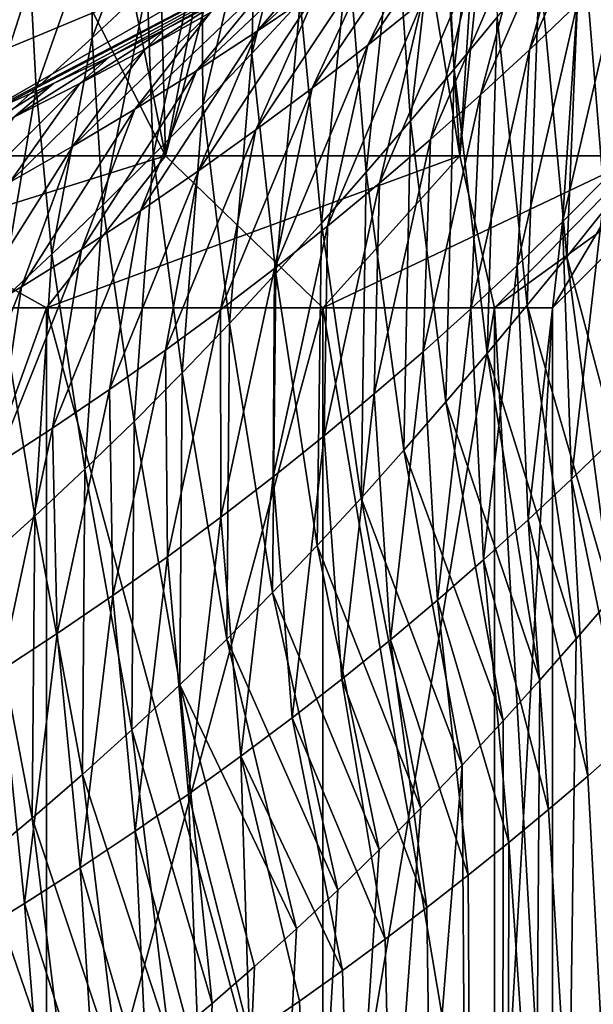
# Model space of a CAD drawing. Header units: metres. Extents: x -240 to 45, y -77 to 27.
# Tile 229 of 256: x 31.25 to 35.02, y -26.08 to -19.61. Entities that reach past the tile are written whole.
import ezdxf

# ---------------------------------------------------------------- set-up
doc = ezdxf.new("R2010")
doc.units = ezdxf.units.M
doc.layers.add('solid_MASSBILD_K_E_SW0001', color=7, linetype='CONTINUOUS')

msp = doc.modelspace()

# ---------------------------------------------------------------- linework, layer by layer
at = {"layer": 'solid_MASSBILD_K_E_SW0001'}
for points in [[(35.342567, -20.5, 97.983986), (35.308346, -11.868855, 97.837204), (34.675846, -12.225952, 95.789986)], [(34.140774, -20.5, 94.549454), (34.675846, -12.225952, 95.789986), (33.647137, -13.011192, 93.604935)], [(35.342567, -20.5, 97.983986), (34.675846, -12.225952, 95.789986), (34.140774, -20.5, 94.549454)], [(32.204842, -20.5, 91.468391), (33.647137, -13.011192, 93.604935), (32.044449, -14.277749, 91.27047)], [(34.140774, -20.5, 94.549454), (33.647137, -13.011192, 93.604935), (32.204842, -20.5, 91.468391)], [(35.342567, -20.5, 105.216011), (34.75317, -14.375597, 107.203865), (35.500267, -13.077073, 104.437958)], [(32.204842, -20.5, 91.468391), (32.044449, -14.277749, 91.27047), (29.850645, -15.843716, 89.07296)], [(34.140774, -20.5, 108.650551), (33.402397, -15.951014, 110.013435), (34.75317, -14.375597, 107.203865)], [(34.140774, -20.5, 108.650551), (34.75317, -14.375597, 107.203865), (35.342567, -20.5, 105.216011)], [(32.204842, -20.5, 91.468391), (29.850645, -15.843716, 89.07296), (29.631706, -20.5, 88.895233)], [(32.204842, -20.5, 111.731606), (31.581724, -17.429501, 112.467125), (33.402397, -15.951014, 110.013435)], [(32.204842, -20.5, 111.731606), (33.402397, -15.951014, 110.013435), (34.140774, -20.5, 108.650551)], [(32.568554, -17.156874, 68.939072), (29.711237, -19.62985, 69.417244), (29.582762, -17.653261, 50.147942)], [(31.161133, -19.152912, 77.884346), (29.711237, -19.62985, 69.417244), (32.568554, -17.156874, 68.939072)], [(29.631706, -20.5, 114.304764), (29.42771, -18.327515, 114.464798), (31.581724, -17.429501, 112.467125)], [(29.631706, -20.5, 114.304764), (31.581724, -17.429501, 112.467125), (32.204842, -20.5, 111.731606)], [(34.103336, -19.930355, 86.50515), (34.023525, -18.439274, 84.876633), (34.327362, -18.086054, 85.110115)], [(34.38607, -19.589651, 86.76815), (34.103336, -19.930355, 86.50515), (34.327362, -18.086054, 85.110115)], [(35.269203, -18.276886, 118.438629), (34.597507, -19.803768, 117.282173), (34.911377, -19.503002, 117.005043)], [(35.269203, -18.276886, 118.438629), (34.935307, -18.58659, 118.692665), (34.597507, -19.803768, 117.282173)], [(32.772884, -19.827377, 84.02005), (32.798065, -18.69108, 82.294098), (33.149696, -18.335806, 82.471581)], [(33.09079, -19.485558, 84.223602), (32.772884, -19.827377, 84.02005), (33.149696, -18.335806, 82.471581)], [(33.816174, -20.270039, 86.249107), (33.715958, -18.790743, 84.651108), (34.023525, -18.439274, 84.876633)], [(34.103336, -19.930355, 86.50515), (33.816174, -20.270039, 86.249107), (34.023525, -18.439274, 84.876633)], [(34.356537, -18.568869, 120.932785), (33.535469, -19.773069, 119.677513), (33.894825, -19.484903, 119.436493)], [(34.356537, -18.568869, 120.932785), (33.97739, -18.857212, 121.154564), (33.535469, -19.773069, 119.677513)], [(35.096481, -20.848558, 88.614136), (34.937309, -18.907804, 87.314293), (35.205254, -18.568289, 87.597313)], [(34.935307, -18.58659, 118.692665), (34.276413, -20.100512, 117.555779), (34.597507, -19.803768, 117.282173)], [(34.935307, -18.58659, 118.692665), (34.594864, -18.891382, 118.943779), (34.276413, -20.100512, 117.555779)], [(31.721857, -19.725275, 81.79174), (31.7181, -19.018635, 79.964928), (32.115707, -18.678123, 80.103035)], [(32.084515, -19.38629, 81.955238), (31.721857, -19.725275, 81.79174), (32.115707, -18.678123, 80.103035)], [(32.450981, -20.164791, 83.822021), (32.443108, -19.041409, 82.122345), (32.798065, -18.69108, 82.294098)], [(32.772884, -19.827377, 84.02005), (32.450981, -20.164791, 83.822021), (32.798065, -18.69108, 82.294098)], [(33.797356, -18.771082, 125.540665), (30.964674, -20.246195, 125.793625), (31.100969, -20.18771, 125.698036)], [(33.29982, -18.90387, 144.21254), (30.964674, -20.246195, 125.793625), (33.797356, -18.771082, 125.540665)], [(33.797356, -18.771082, 125.540665), (31.100969, -20.18771, 125.698036), (31.467665, -20.024401, 125.433701)], [(33.797356, -18.771082, 125.540665), (31.467665, -20.024401, 125.433701), (31.834372, -19.852184, 125.158493)], [(33.797356, -18.771082, 125.540665), (31.834372, -19.852184, 125.158493), (32.200901, -19.670862, 124.872383)], [(33.797356, -18.771082, 125.540665), (32.200901, -19.670862, 124.872383), (32.567032, -19.480251, 124.575394)], [(33.759655, -18.794636, 123.126915), (32.807972, -19.681305, 121.799904), (33.20293, -19.413721, 121.58844)], [(33.759655, -18.794636, 123.126915), (33.344627, -19.056839, 123.324417), (32.807972, -19.681305, 121.799904)], [(33.52483, -20.607973, 86.000092), (33.405037, -19.139776, 84.433609), (33.715958, -18.790743, 84.651108)], [(33.816174, -20.270039, 86.249107), (33.52483, -20.607973, 86.000092), (33.715958, -18.790743, 84.651108)], [(30.9135, -19.67985, 79.698059), (31.161133, -19.152912, 77.884346), (31.522907, -18.896166, 78.164558)], [(31.317438, -19.352541, 79.829803), (30.9135, -19.67985, 79.698059), (31.522907, -18.896166, 78.164558)], [(33.97739, -18.857212, 121.154564), (33.170063, -20.055117, 119.914566), (33.535469, -19.773069, 119.677513)], [(33.97739, -18.857212, 121.154564), (33.592804, -19.138926, 121.373215), (33.170063, -20.055117, 119.914566)], [(34.594864, -18.891382, 118.943779), (33.948181, -20.392881, 117.825653), (34.276413, -20.100512, 117.555779)], [(34.594864, -18.891382, 118.943779), (34.247997, -19.190916, 119.191811), (33.948181, -20.392881, 117.825653)], [(33.29982, -18.90387, 144.21254), (30.244986, -20.17757, 144.421646), (30.964674, -20.246195, 125.793625)], [(31.04484, -19.39814, 162.93515), (30.244986, -20.17757, 144.421646), (33.29982, -18.90387, 144.21254)], [(34.843098, -21.164923, 88.318932), (34.664146, -19.24856, 87.037903), (34.937309, -18.907804, 87.314293)], [(35.096481, -20.848558, 88.614136), (34.843098, -21.164923, 88.318932), (34.937309, -18.907804, 87.314293)], [(31.354744, -20.058153, 81.631088), (31.317438, -19.352541, 79.829803), (31.7181, -19.018635, 79.964928)], [(31.721857, -19.725275, 81.79174), (31.354744, -20.058153, 81.631088), (31.7181, -19.018635, 79.964928)], [(32.12468, -20.497513, 83.628693), (32.084515, -19.38629, 81.955238), (32.443108, -19.041409, 82.122345)], [(32.450981, -20.164791, 83.822021), (32.12468, -20.497513, 83.628693), (32.443108, -19.041409, 82.122345)], [(33.344627, -19.056839, 123.324417), (32.408134, -19.941357, 122.007324), (32.807972, -19.681305, 121.799904)], [(33.344627, -19.056839, 123.324417), (32.925171, -19.311371, 123.518806), (32.408134, -19.941357, 122.007324)], [(33.592804, -19.138926, 121.373215), (32.798771, -20.330732, 120.147339), (33.170063, -20.055117, 119.914566)], [(33.592804, -19.138926, 121.373215), (33.20293, -19.413721, 121.58844), (32.798771, -20.330732, 120.147339)], [(33.229439, -20.943346, 85.757988), (33.09079, -19.485558, 84.223602), (33.405037, -19.139776, 84.433609)], [(33.52483, -20.607973, 86.000092), (33.229439, -20.943346, 85.757988), (33.405037, -19.139776, 84.433609)], [(34.247997, -19.190916, 119.191811), (33.612923, -20.680565, 118.091537), (33.948181, -20.392881, 117.825653)], [(34.247997, -19.190916, 119.191811), (33.894825, -19.484903, 119.436493), (33.612923, -20.680565, 118.091537)], [(35.217934, -19.198553, 116.724594), (34.814243, -20.935051, 115.72757), (35.103401, -20.644972, 115.422363)], [(35.217934, -19.198553, 116.724594), (34.911377, -19.503002, 117.005043), (34.814243, -20.935051, 115.72757)], [(34.583897, -21.482626, 88.028809), (34.38607, -19.589651, 86.76815), (34.664146, -19.24856, 87.037903)], [(34.843098, -21.164923, 88.318932), (34.583897, -21.482626, 88.028809), (34.664146, -19.24856, 87.037903)], [(30.983023, -20.384924, 81.473412), (30.9135, -19.67985, 79.698059), (31.317438, -19.352541, 79.829803)], [(31.354744, -20.058153, 81.631088), (30.983023, -20.384924, 81.473412), (31.317438, -19.352541, 79.829803)], [(32.925171, -19.311371, 123.518806), (32.003624, -20.193571, 122.210388), (32.408134, -19.941357, 122.007324)], [(32.925171, -19.311371, 123.518806), (32.501469, -19.557966, 123.70977), (32.003624, -20.193571, 122.210388)], [(31.793472, -20.82514, 83.439247), (31.721857, -19.725275, 81.79174), (32.084515, -19.38629, 81.955238)], [(32.12468, -20.497513, 83.628693), (31.793472, -20.82514, 83.439247), (32.084515, -19.38629, 81.955238)], [(33.20293, -19.413721, 121.58844), (32.421783, -20.599604, 120.375534), (32.798771, -20.330732, 120.147339)], [(33.20293, -19.413721, 121.58844), (32.807972, -19.681305, 121.799904), (32.421783, -20.599604, 120.375534)], [(32.073704, -19.796371, 123.896965), (32.567032, -19.480251, 124.575394), (32.200901, -19.670862, 124.872383)], [(32.501469, -19.557966, 123.70977), (32.567032, -19.480251, 124.575394), (32.073704, -19.796371, 123.896965)], [(32.929607, -21.275387, 85.522057), (32.772884, -19.827377, 84.02005), (33.09079, -19.485558, 84.223602)], [(33.229439, -20.943346, 85.757988), (32.929607, -21.275387, 85.522057), (33.09079, -19.485558, 84.223602)], [(33.894825, -19.484903, 119.436493), (33.270767, -20.963264, 118.353111), (33.612923, -20.680565, 118.091537)], [(33.894825, -19.484903, 119.436493), (33.535469, -19.773069, 119.677513), (33.270767, -20.963264, 118.353111)], [(34.911377, -19.503002, 117.005043), (34.51701, -21.222597, 116.029144), (34.814243, -20.935051, 115.72757)], [(34.911377, -19.503002, 117.005043), (34.597507, -19.803768, 117.282173), (34.51701, -21.222597, 116.029144)], [(32.501469, -19.557966, 123.70977), (31.594648, -20.437679, 122.408791), (32.003624, -20.193571, 122.210388)], [(32.501469, -19.557966, 123.70977), (32.073704, -19.796371, 123.896965), (31.594648, -20.437679, 122.408791)], [(34.318985, -21.800869, 87.743874), (34.103336, -19.930355, 86.50515), (34.38607, -19.589651, 86.76815)], [(34.583897, -21.482626, 88.028809), (34.318985, -21.800869, 87.743874), (34.38607, -19.589651, 86.76815)], [(31.642065, -20.026312, 124.080109), (32.200901, -19.670862, 124.872383), (31.834372, -19.852184, 125.158493)], [(32.073704, -19.796371, 123.896965), (32.200901, -19.670862, 124.872383), (31.642065, -20.026312, 124.080109)], [(31.456829, -21.147415, 83.252991), (31.354744, -20.058153, 81.631088), (31.721857, -19.725275, 81.79174)], [(31.793472, -20.82514, 83.439247), (31.456829, -21.147415, 83.252991), (31.721857, -19.725275, 81.79174)], [(32.807972, -19.681305, 121.799904), (32.039303, -20.861397, 120.598846), (32.421783, -20.599604, 120.375534)], [(32.807972, -19.681305, 121.799904), (32.408134, -19.941357, 122.007324), (32.039303, -20.861397, 120.598846)], [(32.073704, -19.796371, 123.896965), (31.18141, -20.673384, 122.602264), (31.594648, -20.437679, 122.408791)], [(32.073704, -19.796371, 123.896965), (31.642065, -20.026312, 124.080109), (31.18141, -20.673384, 122.602264)], [(33.535469, -19.773069, 119.677513), (32.921856, -21.240662, 118.610054), (33.270767, -20.963264, 118.353111)], [(33.535469, -19.773069, 119.677513), (33.170063, -20.055117, 119.914566), (32.921856, -21.240662, 118.610054)], [(34.597507, -19.803768, 117.282173), (34.211758, -21.507277, 116.326836), (34.51701, -21.222597, 116.029144)], [(34.597507, -19.803768, 117.282173), (34.276413, -20.100512, 117.555779), (34.211758, -21.507277, 116.326836)], [(31.206778, -20.247509, 124.258881), (31.834372, -19.852184, 125.158493), (31.467665, -20.024401, 125.433701)], [(31.642065, -20.026312, 124.080109), (31.834372, -19.852184, 125.158493), (31.206778, -20.247509, 124.258881)], [(32.62479, -21.603493, 85.291481), (32.450981, -20.164791, 83.822021), (32.772884, -19.827377, 84.02005)], [(32.929607, -21.275387, 85.522057), (32.62479, -21.603493, 85.291481), (32.772884, -19.827377, 84.02005)], [(34.048416, -22.118885, 87.464249), (33.816174, -20.270039, 86.249107), (34.103336, -19.930355, 86.50515)], [(34.318985, -21.800869, 87.743874), (34.048416, -22.118885, 87.464249), (34.103336, -19.930355, 86.50515)], [(32.408134, -19.941357, 122.007324), (31.651543, -21.115774, 120.817001), (32.039303, -20.861397, 120.598846)], [(32.408134, -19.941357, 122.007324), (32.003624, -20.193571, 122.210388), (31.651543, -21.115774, 120.817001)], [(31.642065, -20.026312, 124.080109), (30.764149, -20.900379, 122.79052), (31.18141, -20.673384, 122.602264)], [(31.642065, -20.026312, 124.080109), (31.206778, -20.247509, 124.258881), (30.764149, -20.900379, 122.79052)], [(30.768084, -20.459692, 124.432945), (31.467665, -20.024401, 125.433701), (31.100969, -20.18771, 125.698036)], [(31.206778, -20.247509, 124.258881), (31.467665, -20.024401, 125.433701), (30.768084, -20.459692, 124.432945)], [(31.114359, -21.464252, 83.069595), (30.983023, -20.384924, 81.473412), (31.354744, -20.058153, 81.631088)], [(31.456829, -21.147415, 83.252991), (31.114359, -21.464252, 83.069595), (31.354744, -20.058153, 81.631088)], [(33.170063, -20.055117, 119.914566), (32.566349, -21.512424, 118.862053), (32.921856, -21.240662, 118.610054)], [(33.170063, -20.055117, 119.914566), (32.798771, -20.330732, 120.147339), (32.566349, -21.512424, 118.862053)], [(34.276413, -20.100512, 117.555779), (33.898552, -21.788746, 116.620399), (34.211758, -21.507277, 116.326836)], [(34.276413, -20.100512, 117.555779), (33.948181, -20.392881, 117.825653), (33.898552, -21.788746, 116.620399)], [(32.003624, -20.193571, 122.210388), (31.258707, -21.362432, 121.029709), (31.651543, -21.115774, 120.817001)], [(32.003624, -20.193571, 122.210388), (31.594648, -20.437679, 122.408791), (31.258707, -21.362432, 121.029709)], [(32.314461, -21.927277, 85.065544), (32.12468, -20.497513, 83.628693), (32.450981, -20.164791, 83.822021)], [(32.62479, -21.603493, 85.291481), (32.314461, -21.927277, 85.065544), (32.450981, -20.164791, 83.822021)], [(33.77227, -22.435862, 87.189987), (33.52483, -20.607973, 86.000092), (33.816174, -20.270039, 86.249107)], [(34.048416, -22.118885, 87.464249), (33.77227, -22.435862, 87.189987), (33.816174, -20.270039, 86.249107)], [(32.798771, -20.330732, 120.147339), (32.204414, -21.778217, 119.10881), (32.566349, -21.512424, 118.862053)], [(32.798771, -20.330732, 120.147339), (32.421783, -20.599604, 120.375534), (32.204414, -21.778217, 119.10881)], [(31.594648, -20.437679, 122.408791), (30.861012, -21.601049, 121.236702), (31.258707, -21.362432, 121.029709)], [(31.594648, -20.437679, 122.408791), (31.18141, -20.673384, 122.602264), (30.861012, -21.601049, 121.236702)], [(33.948181, -20.392881, 117.825653), (33.577477, -22.066669, 116.909554), (33.898552, -21.788746, 116.620399)], [(33.948181, -20.392881, 117.825653), (33.612923, -20.680565, 118.091537), (33.577477, -22.066669, 116.909554)], [(29.631706, -20.5, 88.895233), (29.008154, -21.5, 89.677017), (31.422981, -21.5, 92.091843)], [(32.204842, -20.5, 111.731606), (31.422981, -21.5, 111.108154), (29.008154, -21.5, 113.52298)], [(29.631706, -20.5, 114.304764), (32.204842, -20.5, 111.731606), (29.008154, -21.5, 113.52298)], [(32.204842, -20.5, 91.468391), (29.631706, -20.5, 88.895233), (31.422981, -21.5, 92.091843)], [(32.204842, -20.5, 91.468391), (31.422981, -21.5, 92.091843), (33.239792, -21.5, 94.983307)], [(34.140774, -20.5, 108.650551), (33.239792, -21.5, 108.21669), (31.422981, -21.5, 111.108154)], [(32.204842, -20.5, 111.731606), (34.140774, -20.5, 108.650551), (31.422981, -21.5, 111.108154)], [(31.998089, -22.246422, 84.843681), (31.793472, -20.82514, 83.439247), (32.12468, -20.497513, 83.628693)], [(32.314461, -21.927277, 85.065544), (31.998089, -22.246422, 84.843681), (32.12468, -20.497513, 83.628693)], [(34.140774, -20.5, 94.549454), (32.204842, -20.5, 91.468391), (33.239792, -21.5, 94.983307)], [(34.140774, -20.5, 94.549454), (33.239792, -21.5, 94.983307), (34.36763, -21.5, 98.206467)], [(35.342567, -20.5, 105.216011), (34.36763, -21.5, 104.99353), (33.239792, -21.5, 108.21669)], [(34.140774, -20.5, 108.650551), (35.342567, -20.5, 105.216011), (33.239792, -21.5, 108.21669)], [(35.342567, -20.5, 97.983986), (34.140774, -20.5, 94.549454), (34.36763, -21.5, 98.206467)], [(35.342567, -20.5, 97.983986), (34.36763, -21.5, 98.206467), (34.75, -21.5, 101.599998)], [(35.75, -20.5, 101.599998), (34.75, -21.5, 101.599998), (34.36763, -21.5, 104.99353)], [(35.342567, -20.5, 105.216011), (35.75, -20.5, 101.599998), (34.36763, -21.5, 104.99353)], [(35.75, -20.5, 101.599998), (35.342567, -20.5, 97.983986), (34.75, -21.5, 101.599998)], [(32.421783, -20.599604, 120.375534), (31.836245, -22.037687, 119.350037), (32.204414, -21.778217, 119.10881)], [(32.421783, -20.599604, 120.375534), (32.039303, -20.861397, 120.598846), (31.836245, -22.037687, 119.350037)], [(33.49054, -22.75095, 86.921043), (33.229439, -20.943346, 85.757988), (33.52483, -20.607973, 86.000092)], [(33.77227, -22.435862, 87.189987), (33.49054, -22.75095, 86.921043), (33.52483, -20.607973, 86.000092)], [(35.103401, -20.644972, 115.422363), (34.814243, -20.935051, 115.72757), (34.874241, -22.626259, 114.772911)], [(35.103401, -20.644972, 115.422363), (34.874241, -22.626259, 114.772911), (35.150215, -22.358431, 114.447487)], [(33.612923, -20.680565, 118.091537), (33.248653, -22.340727, 117.19397), (33.577477, -22.066669, 116.909554)], [(33.612923, -20.680565, 118.091537), (33.270767, -20.963264, 118.353111), (33.248653, -22.340727, 117.19397)], [(31.675161, -22.56069, 84.625435), (31.456829, -21.147415, 83.252991), (31.793472, -20.82514, 83.439247)], [(31.998089, -22.246422, 84.843681), (31.675161, -22.56069, 84.625435), (31.793472, -20.82514, 83.439247)], [(32.039303, -20.861397, 120.598846), (31.46203, -22.29047, 119.585449), (31.836245, -22.037687, 119.350037)], [(32.039303, -20.861397, 120.598846), (31.651543, -21.115774, 120.817001), (31.46203, -22.29047, 119.585449)], [(35.096481, -20.848558, 88.614136), (35.367474, -23.133165, 89.343338), (34.843098, -21.164923, 88.318932)], [(33.270767, -20.963264, 118.353111), (32.912212, -22.61058, 117.473312), (33.248653, -22.340727, 117.19397)], [(33.270767, -20.963264, 118.353111), (32.921856, -21.240662, 118.610054), (32.912212, -22.61058, 117.473312)], [(33.202862, -23.06337, 86.657043), (32.929607, -21.275387, 85.522057), (33.229439, -20.943346, 85.757988)], [(33.49054, -22.75095, 86.921043), (33.202862, -23.06337, 86.657043), (33.229439, -20.943346, 85.757988)], [(34.814243, -20.935051, 115.72757), (34.51701, -21.222597, 116.029144), (34.589516, -22.892853, 115.094666)], [(34.814243, -20.935051, 115.72757), (34.589516, -22.892853, 115.094666), (34.874241, -22.626259, 114.772911)], [(31.651543, -21.115774, 120.817001), (31.081966, -22.536226, 119.814781), (31.46203, -22.29047, 119.585449)], [(31.651543, -21.115774, 120.817001), (31.258707, -21.362432, 121.029709), (31.081966, -22.536226, 119.814781)], [(31.345194, -22.869972, 84.410492), (31.114359, -21.464252, 83.069595), (31.456829, -21.147415, 83.252991)], [(31.675161, -22.56069, 84.625435), (31.345194, -22.869972, 84.410492), (31.456829, -21.147415, 83.252991)], [(34.843098, -21.164923, 88.318932), (35.139317, -23.404118, 89.05352), (34.583897, -21.482626, 88.028809)], [(34.843098, -21.164923, 88.318932), (35.367474, -23.133165, 89.343338), (35.139317, -23.404118, 89.05352)], [(34.51701, -21.222597, 116.029144), (34.211758, -21.507277, 116.326836), (34.296089, -23.15789, 115.412437)], [(34.51701, -21.222597, 116.029144), (34.296089, -23.15789, 115.412437), (34.589516, -22.892853, 115.094666)], [(32.921856, -21.240662, 118.610054), (32.566349, -21.512424, 118.862053), (32.568298, -22.875879, 117.747261)], [(32.921856, -21.240662, 118.610054), (32.568298, -22.875879, 117.747261), (32.912212, -22.61058, 117.473312)], [(32.90876, -23.37245, 86.397552), (32.62479, -21.603493, 85.291481), (32.929607, -21.275387, 85.522057)], [(33.202862, -23.06337, 86.657043), (32.90876, -23.37245, 86.397552), (32.929607, -21.275387, 85.522057)], [(34.400055, -60.200001, 88.183929), (36.597748, -21.576181, 91.127678), (36.787964, -21.323709, 91.444763)], [(36.863808, -60.200001, 91.574997), (34.400055, -60.200001, 88.183929), (36.787964, -21.323709, 91.444763)], [(31.258707, -21.362432, 121.029709), (30.696259, -22.774597, 120.037758), (31.081966, -22.536226, 119.814781)], [(31.258707, -21.362432, 121.029709), (30.861012, -21.601049, 121.236702), (30.696259, -22.774597, 120.037758)], [(31.345194, -22.869972, 84.410492), (31.008076, -23.174198, 84.199043), (31.114359, -21.464252, 83.069595)], [(34.583897, -21.482626, 88.028809), (34.905548, -23.676079, 88.767555), (34.318985, -21.800869, 87.743874)], [(34.583897, -21.482626, 88.028809), (35.139317, -23.404118, 89.05352), (34.905548, -23.676079, 88.767555)], [(31.422981, -21.5, 111.108154), (31.422981, -28.200001, 111.108154), (29.008154, -28.200001, 113.52298)], [(29.008154, -21.5, 113.52298), (31.422981, -21.5, 111.108154), (29.008154, -28.200001, 113.52298)], [(29.008154, -21.5, 89.677017), (29.008154, -28.200001, 89.677017), (31.422981, -28.200001, 92.091843)], [(31.422981, -21.5, 92.091843), (29.008154, -21.5, 89.677017), (31.422981, -28.200001, 92.091843)], [(33.239792, -21.5, 108.21669), (33.239792, -28.200001, 108.21669), (31.422981, -28.200001, 111.108154)], [(31.422981, -21.5, 111.108154), (33.239792, -21.5, 108.21669), (31.422981, -28.200001, 111.108154)], [(31.422981, -21.5, 92.091843), (31.422981, -28.200001, 92.091843), (33.239792, -28.200001, 94.983307)], [(33.239792, -21.5, 94.983307), (31.422981, -21.5, 92.091843), (33.239792, -28.200001, 94.983307)], [(32.566349, -21.512424, 118.862053), (32.204414, -21.778217, 119.10881), (32.21706, -23.136261, 118.015511)], [(32.566349, -21.512424, 118.862053), (32.21706, -23.136261, 118.015511), (32.568298, -22.875879, 117.747261)], [(34.36763, -21.5, 104.99353), (34.36763, -28.200001, 104.99353), (33.239792, -28.200001, 108.21669)], [(33.239792, -21.5, 108.21669), (34.36763, -21.5, 104.99353), (33.239792, -28.200001, 108.21669)], [(33.239792, -21.5, 94.983307), (33.239792, -28.200001, 94.983307), (34.36763, -28.200001, 98.206467)], [(34.36763, -21.5, 98.206467), (33.239792, -21.5, 94.983307), (34.36763, -28.200001, 98.206467)], [(34.211758, -21.507277, 116.326836), (33.898552, -21.788746, 116.620399), (33.994003, -23.421049, 115.725929)], [(34.211758, -21.507277, 116.326836), (33.994003, -23.421049, 115.725929), (34.296089, -23.15789, 115.412437)], [(34.75, -21.5, 101.599998), (34.75, -28.200001, 101.599998), (34.36763, -28.200001, 104.99353)], [(34.36763, -21.5, 104.99353), (34.75, -21.5, 101.599998), (34.36763, -28.200001, 104.99353)], [(34.36763, -21.5, 98.206467), (34.36763, -28.200001, 98.206467), (34.75, -28.200001, 101.599998)], [(34.75, -21.5, 101.599998), (34.36763, -21.5, 98.206467), (34.75, -28.200001, 101.599998)], [(32.607758, -23.677641, 86.142189), (32.314461, -21.927277, 85.065544), (32.62479, -21.603493, 85.291481)], [(32.90876, -23.37245, 86.397552), (32.607758, -23.677641, 86.142189), (32.62479, -21.603493, 85.291481)], [(34.400055, -60.200001, 88.183929), (36.396786, -21.839996, 90.806435), (36.597748, -21.576181, 91.127678)], [(32.204414, -21.778217, 119.10881), (31.836245, -22.037687, 119.350037), (31.858648, -23.39135, 118.277763)], [(32.204414, -21.778217, 119.10881), (31.858648, -23.39135, 118.277763), (32.21706, -23.136261, 118.015511)], [(33.898552, -21.788746, 116.620399), (33.577477, -22.066669, 116.909554), (33.683319, -23.682003, 116.034828)], [(33.898552, -21.788746, 116.620399), (33.683319, -23.682003, 116.034828), (33.994003, -23.421049, 115.725929)], [(34.318985, -21.800869, 87.743874), (34.666401, -23.948565, 88.485779), (34.048416, -22.118885, 87.464249)], [(34.318985, -21.800869, 87.743874), (34.905548, -23.676079, 88.767555), (34.666401, -23.948565, 88.485779)], [(34.400055, -60.200001, 88.183929), (36.208534, -22.084478, 90.51725), (36.396786, -21.839996, 90.806435)], [(32.299469, -23.978643, 85.890755), (31.998089, -22.246422, 84.843681), (32.314461, -21.927277, 85.065544)], [(32.607758, -23.677641, 86.142189), (32.299469, -23.978643, 85.890755), (32.314461, -21.927277, 85.065544)], [(31.836245, -22.037687, 119.350037), (31.46203, -22.29047, 119.585449), (31.493229, -23.640753, 118.533737)], [(31.836245, -22.037687, 119.350037), (31.493229, -23.640753, 118.533737), (31.858648, -23.39135, 118.277763)], [(33.577477, -22.066669, 116.909554), (33.248653, -22.340727, 117.19397), (33.36414, -23.940411, 116.338791)], [(33.577477, -22.066669, 116.909554), (33.36414, -23.940411, 116.338791), (33.683319, -23.682003, 116.034828)], [(34.048416, -22.118885, 87.464249), (34.425285, -24.215841, 88.212006), (33.77227, -22.435862, 87.189987)], [(34.048416, -22.118885, 87.464249), (34.666401, -23.948565, 88.485779), (34.425285, -24.215841, 88.212006)], [(34.400055, -60.200001, 88.183929), (36.011646, -22.336384, 90.22599), (36.208534, -22.084478, 90.51725)], [(31.983557, -24.275318, 85.64315), (31.675161, -22.56069, 84.625435), (31.998089, -22.246422, 84.843681)], [(32.299469, -23.978643, 85.890755), (31.983557, -24.275318, 85.64315), (31.998089, -22.246422, 84.843681)], [(31.46203, -22.29047, 119.585449), (31.081966, -22.536226, 119.814781), (31.120974, -23.884085, 118.783157)], [(31.46203, -22.29047, 119.585449), (31.120974, -23.884085, 118.783157), (31.493229, -23.640753, 118.533737)], [(33.248653, -22.340727, 117.19397), (32.912212, -22.61058, 117.473312), (33.036572, -24.195925, 116.637482)], [(33.248653, -22.340727, 117.19397), (33.036572, -24.195925, 116.637482), (33.36414, -23.940411, 116.338791)], [(34.400055, -60.200001, 88.183929), (35.806278, -22.594484, 89.933479), (36.011646, -22.336384, 90.22599)], [(34.874241, -22.626259, 114.772911), (35.232529, -24.357027, 114.029404), (35.150215, -22.358431, 114.447487)], [(33.77227, -22.435862, 87.189987), (34.15461, -24.506382, 87.916252), (33.49054, -22.75095, 86.921043)], [(33.77227, -22.435862, 87.189987), (34.425285, -24.215841, 88.212006), (34.15461, -24.506382, 87.916252)], [(31.659708, -24.567591, 85.399345), (31.345194, -22.869972, 84.410492), (31.675161, -22.56069, 84.625435)], [(31.983557, -24.275318, 85.64315), (31.659708, -24.567591, 85.399345), (31.675161, -22.56069, 84.625435)], [(32.912212, -22.61058, 117.473312), (32.568298, -22.875879, 117.747261), (32.700726, -24.448185, 116.93058)], [(32.912212, -22.61058, 117.473312), (32.700726, -24.448185, 116.93058), (33.036572, -24.195925, 116.637482)], [(34.400055, -60.200001, 88.183929), (35.590839, -22.86146, 89.638084), (35.806278, -22.594484, 89.933479)], [(34.589516, -22.892853, 115.094666), (34.981071, -24.578865, 114.341232), (34.874241, -22.626259, 114.772911)], [(34.874241, -22.626259, 114.772911), (34.981071, -24.578865, 114.341232), (35.232529, -24.357027, 114.029404)], [(33.49054, -22.75095, 86.921043), (33.883163, -24.789288, 87.63121), (33.202862, -23.06337, 86.657043)], [(33.49054, -22.75095, 86.921043), (34.15461, -24.506382, 87.916252), (33.883163, -24.789288, 87.63121)], [(31.327848, -24.855373, 85.159599), (31.008076, -23.174198, 84.199043), (31.345194, -22.869972, 84.410492)], [(31.659708, -24.567591, 85.399345), (31.327848, -24.855373, 85.159599), (31.345194, -22.869972, 84.410492)], [(32.568298, -22.875879, 117.747261), (32.21706, -23.136261, 118.015511), (32.356709, -24.696806, 117.217773)], [(32.568298, -22.875879, 117.747261), (32.356709, -24.696806, 117.217773), (32.700726, -24.448185, 116.93058)], [(34.296089, -23.15789, 115.412437), (34.724232, -24.798512, 114.647041), (34.589516, -22.892853, 115.094666)], [(34.400055, -60.200001, 88.183929), (35.367474, -23.133165, 89.343338), (35.590839, -22.86146, 89.638084)], [(34.589516, -22.892853, 115.094666), (34.724232, -24.798512, 114.647041), (34.981071, -24.578865, 114.341232)], [(33.202862, -23.06337, 86.657043), (33.610729, -25.06356, 87.356064), (32.90876, -23.37245, 86.397552)], [(33.202862, -23.06337, 86.657043), (33.883163, -24.789288, 87.63121), (33.610729, -25.06356, 87.356064)], [(32.21706, -23.136261, 118.015511), (31.858648, -23.39135, 118.277763), (32.004631, -24.941391, 117.498772)], [(32.21706, -23.136261, 118.015511), (32.004631, -24.941391, 117.498772), (32.356709, -24.696806, 117.217773)], [(33.994003, -23.421049, 115.725929), (34.462292, -25.015656, 114.946625), (34.296089, -23.15789, 115.412437)], [(34.296089, -23.15789, 115.412437), (34.462292, -25.015656, 114.946625), (34.724232, -24.798512, 114.647041)], [(34.400055, -60.200001, 88.183929), (35.139317, -23.404118, 89.05352), (35.367474, -23.133165, 89.343338)], [(31.327848, -24.855373, 85.159599), (30.988077, -25.138514, 84.924301), (31.008076, -23.174198, 84.199043)], [(31.858648, -23.39135, 118.277763), (31.493229, -23.640753, 118.533737), (31.644615, -25.181532, 117.773277)], [(31.858648, -23.39135, 118.277763), (31.644615, -25.181532, 117.773277), (32.004631, -24.941391, 117.498772)], [(32.90876, -23.37245, 86.397552), (33.338039, -25.327785, 87.090996), (32.607758, -23.677641, 86.142189)], [(32.90876, -23.37245, 86.397552), (33.610729, -25.06356, 87.356064), (33.338039, -25.327785, 87.090996)], [(33.683319, -23.682003, 116.034828), (34.195293, -25.230564, 115.240044), (33.994003, -23.421049, 115.725929)], [(33.994003, -23.421049, 115.725929), (34.195293, -25.230564, 115.240044), (34.462292, -25.015656, 114.946625)], [(34.400055, -60.200001, 88.183929), (34.905548, -23.676079, 88.767555), (35.139317, -23.404118, 89.05352)], [(31.493229, -23.640753, 118.533737), (31.120974, -23.884085, 118.783157), (31.276785, -25.416801, 118.041016)], [(31.493229, -23.640753, 118.533737), (31.276785, -25.416801, 118.041016), (31.644615, -25.181532, 117.773277)], [(32.607758, -23.677641, 86.142189), (33.065571, -25.582514, 86.83593), (32.299469, -23.978643, 85.890755)], [(32.607758, -23.677641, 86.142189), (33.338039, -25.327785, 87.090996), (33.065571, -25.582514, 86.83593)], [(33.36414, -23.940411, 116.338791), (33.923767, -25.442549, 115.526863), (33.683319, -23.682003, 116.034828)], [(33.683319, -23.682003, 116.034828), (33.923767, -25.442549, 115.526863), (34.195293, -25.230564, 115.240044)], [(34.400055, -60.200001, 88.183929), (34.666401, -23.948565, 88.485779), (34.905548, -23.676079, 88.767555)], [(31.120974, -23.884085, 118.783157), (30.901272, -25.646757, 118.301704), (31.276785, -25.416801, 118.041016)], [(33.036572, -24.195925, 116.637482), (33.648052, -25.651299, 115.80687), (33.36414, -23.940411, 116.338791)], [(33.36414, -23.940411, 116.338791), (33.648052, -25.651299, 115.80687), (33.923767, -25.442549, 115.526863)], [(34.400055, -60.200001, 88.183929), (34.425285, -24.215841, 88.212006), (34.666401, -23.948565, 88.485779)], [(32.299469, -23.978643, 85.890755), (32.511402, -26.07336, 86.345299), (31.983557, -24.275318, 85.64315)], [(32.299469, -23.978643, 85.890755), (33.065571, -25.582514, 86.83593), (32.790539, -25.830553, 86.587868)], [(32.299469, -23.978643, 85.890755), (32.790539, -25.830553, 86.587868), (32.511402, -26.07336, 86.345299)], [(32.700726, -24.448185, 116.93058), (33.368187, -25.85709, 116.080193), (33.036572, -24.195925, 116.637482)], [(33.036572, -24.195925, 116.637482), (33.368187, -25.85709, 116.080193), (33.648052, -25.651299, 115.80687)], [(34.400055, -60.200001, 88.183929), (34.15461, -24.506382, 87.916252), (34.425285, -24.215841, 88.212006)], [(31.983557, -24.275318, 85.64315), (32.229473, -26.309929, 86.109261), (31.659708, -24.567591, 85.399345)], [(31.983557, -24.275318, 85.64315), (32.511402, -26.07336, 86.345299), (32.229473, -26.309929, 86.109261)], [(36.863808, -60.200001, 111.625), (35.232529, -24.357027, 114.029404), (34.981071, -24.578865, 114.341232)], [(32.356709, -24.696806, 117.217773), (32.75724, -26.285086, 116.641548), (32.700726, -24.448185, 116.93058)], [(32.700726, -24.448185, 116.93058), (32.75724, -26.285086, 116.641548), (33.084827, -26.059149, 116.346352)], [(32.700726, -24.448185, 116.93058), (33.084827, -26.059149, 116.346352), (33.368187, -25.85709, 116.080193)], [(31.285095, -60.200001, 85.379211), (33.883163, -24.789288, 87.63121), (34.15461, -24.506382, 87.916252)], [(34.400055, -60.200001, 88.183929), (31.285095, -60.200001, 85.379211), (34.15461, -24.506382, 87.916252)], [(31.659708, -24.567591, 85.399345), (31.902693, -26.574093, 85.846405), (31.327848, -24.855373, 85.159599)], [(31.659708, -24.567591, 85.399345), (32.229473, -26.309929, 86.109261), (31.902693, -26.574093, 85.846405)], [(36.863808, -60.200001, 111.625), (34.981071, -24.578865, 114.341232), (34.724232, -24.798512, 114.647041)], [(32.004631, -24.941391, 117.498772), (32.425804, -26.505928, 116.927299), (32.356709, -24.696806, 117.217773)], [(32.356709, -24.696806, 117.217773), (32.425804, -26.505928, 116.927299), (32.75724, -26.285086, 116.641548)], [(31.285095, -60.200001, 85.379211), (33.610729, -25.06356, 87.356064), (33.883163, -24.789288, 87.63121)], [(31.327848, -24.855373, 85.159599), (31.570309, -26.832458, 85.590309), (30.988077, -25.138514, 84.924301)], [(31.327848, -24.855373, 85.159599), (31.902693, -26.574093, 85.846405), (31.570309, -26.832458, 85.590309)], [(36.863808, -60.200001, 111.625), (34.724232, -24.798512, 114.647041), (34.462292, -25.015656, 114.946625)], [(31.644615, -25.181532, 117.773277), (32.091499, -26.720661, 117.203102), (32.004631, -24.941391, 117.498772)], [(32.004631, -24.941391, 117.498772), (32.091499, -26.720661, 117.203102), (32.425804, -26.505928, 116.927299)], [(34.400055, -60.200001, 115.016068), (34.462292, -25.015656, 114.946625), (34.195293, -25.230564, 115.240044)], [(34.400055, -60.200001, 115.016068), (36.863808, -60.200001, 111.625), (34.462292, -25.015656, 114.946625)], [(31.285095, -60.200001, 85.379211), (33.338039, -25.327785, 87.090996), (33.610729, -25.06356, 87.356064)], [(30.988077, -25.138514, 84.924301), (31.570309, -26.832458, 85.590309), (31.233187, -27.084425, 85.341621)], [(31.276785, -25.416801, 118.041016), (31.754585, -26.929367, 117.469078), (31.644615, -25.181532, 117.773277)], [(31.644615, -25.181532, 117.773277), (31.754585, -26.929367, 117.469078), (32.091499, -26.720661, 117.203102)], [(34.400055, -60.200001, 115.016068), (34.195293, -25.230564, 115.240044), (33.923767, -25.442549, 115.526863)], [(31.285095, -60.200001, 85.379211), (33.065571, -25.582514, 86.83593), (33.338039, -25.327785, 87.090996)], [(30.901272, -25.646757, 118.301704), (31.415628, -27.13172, 117.725143), (31.276785, -25.416801, 118.041016)], [(31.276785, -25.416801, 118.041016), (31.415628, -27.13172, 117.725143), (31.754585, -26.929367, 117.469078)], [(34.400055, -60.200001, 115.016068), (33.923767, -25.442549, 115.526863), (33.648052, -25.651299, 115.80687)], [(31.285095, -60.200001, 85.379211), (32.790539, -25.830553, 86.587868), (33.065571, -25.582514, 86.83593)], [(30.901272, -25.646757, 118.301704), (31.075436, -27.327051, 117.971062), (31.415628, -27.13172, 117.725143)], [(34.400055, -60.200001, 115.016068), (33.648052, -25.651299, 115.80687), (33.368187, -25.85709, 116.080193)], [(31.285095, -60.200001, 85.379211), (32.511402, -26.07336, 86.345299), (32.790539, -25.830553, 86.587868)], [(34.400055, -60.200001, 115.016068), (33.368187, -25.85709, 116.080193), (33.084827, -26.059149, 116.346352)], [(31.285095, -60.200001, 85.379211), (32.229473, -26.309929, 86.109261), (32.511402, -26.07336, 86.345299)], [(34.400055, -60.200001, 115.016068), (33.084827, -26.059149, 116.346352), (32.75724, -26.285086, 116.641548)]]:
    msp.add_3dface(points, dxfattribs=at)

doc.saveas('drawing.dxf')
